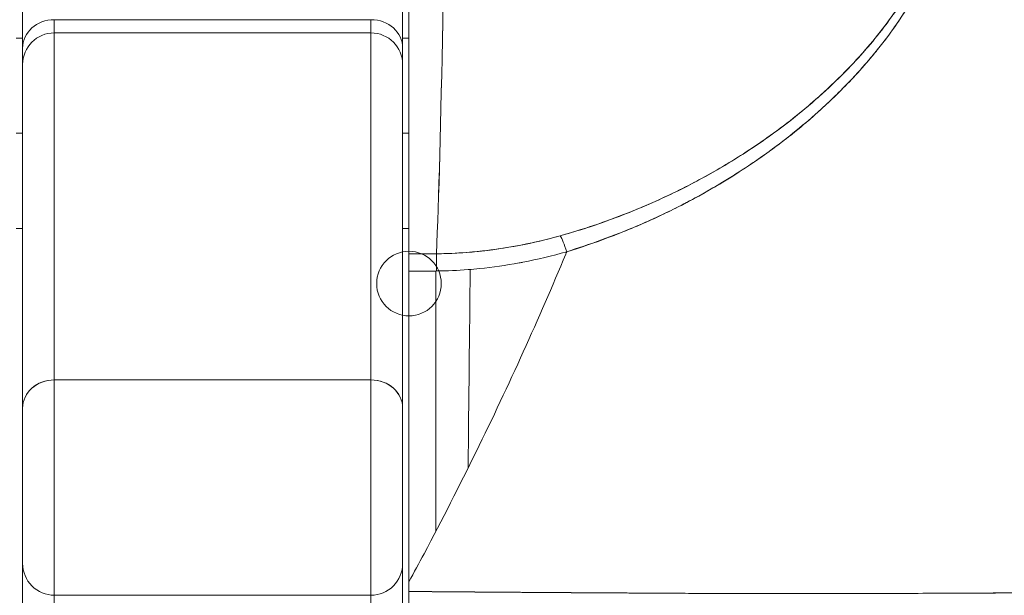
# Model space of a CAD drawing. Header units: inches. Extents: x 10 to 331, y 10 to 212.
# Tile 23 of 145: x 58.636 to 59.248, y 51.454 to 51.811. Entities that reach past the tile are written whole.
import ezdxf

# ---------------------------------------------------------------- set-up
doc = ezdxf.new("R2010")
doc.units = ezdxf.units.IN
doc.header["$LTSCALE"] = 20
doc.header["$MEASUREMENT"] = 0
doc.layers.add('Visible (ANSI)', color=7, linetype='Continuous', lineweight=5)

msp = doc.modelspace()

# ---------------------------------------------------------------- linework, layer by layer
at = {"layer": 'Visible (ANSI)'}
for p, q in [((58.87778, 52.02446), (58.87778, 51.66567)), ((58.63763, 51.82454), (58.63763, 51.79357)), ((58.87385, 51.79357), (58.87385, 51.82454)), ((58.85416, 51.81117), (58.65731, 51.81117)), ((58.65731, 51.81117), (58.65731, 51.803)), ((58.65731, 51.81117), (58.65731, 51.803)), ((58.85416, 51.803), (58.85416, 51.81117)), ((58.85416, 51.803), (58.85416, 51.81117)), ((58.65731, 51.58737), (58.65731, 51.803)), ((58.65731, 51.803), (58.65731, 51.58737)), ((58.65731, 51.803), (58.85416, 51.803)), ((58.85416, 51.803), (58.85416, 51.58737)), ((58.85416, 51.58737), (58.85416, 51.803)), ((58.63369, 51.79966), (58.63763, 51.79966)), ((58.87385, 51.79966), (58.87778, 51.79966)), ((58.63763, 51.78332), (58.63763, 51.79357)), ((58.87385, 51.79357), (58.87385, 51.78332)), ((58.63763, 51.78331), (58.63763, 51.5699)), ((58.87385, 51.5699), (58.87385, 51.78331)), ((59.13845, 51.76867), (59.13845, 51.76868)), ((58.63369, 51.74061), (58.63763, 51.74061)), ((58.63763, 51.74061), (58.63369, 51.74061)), ((58.87385, 51.74061), (58.87778, 51.74061)), ((58.87778, 51.74061), (58.87385, 51.74061)), ((59.11007, 51.73555), (59.11007, 51.73559)), ((59.11007, 51.73559), (59.11007, 51.73555)), ((58.63369, 51.68155), (58.63763, 51.68155)), ((58.87385, 51.68155), (58.87778, 51.68155)), ((58.87778, 51.66567), (58.89481, 51.66567)), ((58.89444, 51.49324), (58.89444, 51.65504)), ((58.65731, 51.45363), (58.65731, 51.58737)), ((58.85416, 51.58737), (58.65731, 51.58737)), ((58.65731, 51.58737), (58.65731, 51.45363)), ((58.65731, 51.58737), (58.85416, 51.58737)), ((58.85416, 51.58737), (58.85416, 51.45363)), ((58.85416, 51.45363), (58.85416, 51.58737)), ((58.63763, 51.5699), (58.63763, 51.47331)), ((58.87385, 51.47331), (58.87385, 51.5699)), ((58.63763, 51.47331), (58.63763, 51.30345)), ((58.87385, 51.30345), (58.87385, 51.47331)), ((58.65731, 51.45363), (58.65731, 51.28838)), ((58.65731, 51.28838), (58.65731, 51.45363)), ((58.65731, 51.45363), (58.85416, 51.45363)), ((58.85416, 51.45363), (58.85416, 51.28838)), ((58.85416, 51.28838), (58.85416, 51.45363)), ((59.11007, 51.4546), (59.11007, 51.45461)), ((59.11007, 51.45461), (59.11007, 51.4546)), ((59.13845, 51.45462), (59.13845, 51.45462)), ((59.23267, 51.45494), (59.23267, 51.45494))]:
    msp.add_line(p, q, dxfattribs=at)
msp.add_circle((58.87778, 51.64725), 0.02008, dxfattribs=at)
for centre, start, end in [((58.65731, 51.78331), 90, 180), ((58.85416, 51.78331), 0, 90), ((58.65731, 51.47331), 179.99971, 270), ((58.85416, 51.47331), 270, 0.00029)]:
    msp.add_arc(centre, 0.01969, start, end, dxfattribs=at)
for centre, major_axis, ratio, start_param, end_param in [((58.89039, 52.17046), (0, -0.55118), 0.02, 0.413203, 1.302303), ((58.89039, 52.17046), (0, 0.55118), 0.02, 3.555085, 4.443895), ((58.65731, 51.79357), (-0.01969, 0), 0.894179, 4.712389, 6.283185), ((58.65731, 51.79357), (-0.01969, 0), 0.894179, 4.712389, 6.283185), ((58.85416, 51.79357), (0.01969, 0), 0.894179, 0, 1.570796), ((58.85416, 51.79357), (0.01969, 0), 0.894179, 0, 1.570796), ((58.97586, 51.65897), (-0.00536, 0.01935), 0.115734, 5.108846, 5.870906), ((58.97586, 51.65897), (0.00536, -0.01935), 0.115734, 1.967255, 2.729315), ((58.8778, 53.10578), (-1.53264, -0.00003), 0.939644, 1.570771, 1.581885), ((58.89498, 51.64735), (0.00022, -0.02008), 0.004433, 1.964368, 2.728153), ((58.89498, 51.64735), (-0.00022, 0.02008), 0.004433, 5.10598, 5.869776), ((58.65731, 51.5699), (-0.01969, 0), 0.887306, 4.712389, 6.28319), ((58.65731, 51.5699), (-0.01969, 0), 0.887306, 4.712389, 6.283185), ((58.85416, 51.5699), (0.01969, 0), 0.887306, 0, 1.570796), ((58.85416, 51.5699), (0.01969, 0), 0.887306, 6.28318, 7.853982), ((58.87778, 51.44668), (0, 0.12731), 0.000028, 4.785202, 4.833185)]:
    msp.add_ellipse(centre, major_axis=major_axis, ratio=ratio, start_param=start_param, end_param=end_param, dxfattribs=at)
for points, knots in [([(58.87778, 52.02446), (58.87778, 51.99287), (58.87778, 51.96251), (58.87778, 51.93309), (58.87778, 51.90368), (58.87778, 51.8752), (58.87778, 51.84854), (58.87778, 51.82188), (58.87778, 51.79702), (58.87778, 51.77422), (58.87778, 51.75141), (58.87778, 51.73066), (58.87778, 51.7125), (58.87778, 51.69434), (58.87778, 51.67878), (58.87778, 51.66564)], [0, 0, 0, 0, 0.2, 0.2, 0.2, 0.4, 0.4, 0.4, 0.6, 0.6, 0.6, 0.8, 0.8, 0.8, 1, 1, 1, 1]), ([(58.97585, 51.66701), (58.98991, 51.67148), (59.00481, 51.67677), (59.01972, 51.68308), (59.02432, 51.68503), (59.02893, 51.68708), (59.03352, 51.68922), (59.03741, 51.69105), (59.0413, 51.69294), (59.04515, 51.69489), (59.05459, 51.69968), (59.06385, 51.70484), (59.07269, 51.71016), (59.07828, 51.71353), (59.0837, 51.71697), (59.0889, 51.72044), (59.09274, 51.72299), (59.09646, 51.72556), (59.10006, 51.72814), (59.10067, 51.72857), (59.10127, 51.729), (59.10186, 51.72944), (59.11285, 51.7374), (59.12276, 51.74546), (59.13188, 51.75364), (59.13225, 51.75397), (59.13262, 51.7543), (59.13298, 51.75463), (59.14352, 51.76416), (59.15301, 51.77384), (59.16139, 51.78346), (59.16323, 51.78558), (59.16502, 51.78769), (59.16676, 51.7898), (59.1677, 51.79094), (59.16862, 51.79208), (59.16953, 51.79321), (59.17678, 51.80226), (59.18305, 51.8112), (59.18838, 51.8199), (59.18925, 51.82132), (59.19009, 51.82273), (59.19091, 51.82413), (59.19714, 51.83479), (59.20197, 51.84504), (59.20525, 51.85456), (59.20539, 51.85496), (59.20552, 51.85536), (59.20565, 51.85575), (59.20893, 51.86561), (59.21052, 51.87466), (59.21075, 51.88281), (59.21099, 51.89097), (59.20987, 51.89823), (59.20735, 51.90468)], [0, 0, 0, 0, 0.095523, 0.095523, 0.095523, 0.125, 0.125, 0.125, 0.150006, 0.150006, 0.150006, 0.211266, 0.211266, 0.211266, 0.25, 0.25, 0.25, 0.278579, 0.278579, 0.278579, 0.283368, 0.283368, 0.283368, 0.371453, 0.371453, 0.371453, 0.375, 0.375, 0.375, 0.477463, 0.477463, 0.477463, 0.5, 0.5, 0.5, 0.512193, 0.512193, 0.512193, 0.609209, 0.609209, 0.609209, 0.625, 0.625, 0.625, 0.744987, 0.744987, 0.744987, 0.75, 0.75, 0.75, 0.875, 0.875, 0.875, 1, 1, 1, 1]), ([(58.97585, 51.66701), (58.98471, 51.66971), (58.9933, 51.67265), (59.00162, 51.67577), (59.01143, 51.67946), (59.02087, 51.68341), (59.02991, 51.68755), (59.03329, 51.6891), (59.03662, 51.69068), (59.0399, 51.69228), (59.04699, 51.69575), (59.05381, 51.69933), (59.06039, 51.703), (59.07187, 51.70941), (59.08259, 51.71609), (59.09263, 51.72295), (59.10491, 51.73136), (59.11616, 51.74004), (59.1264, 51.74884), (59.12932, 51.75134), (59.13216, 51.75386), (59.13491, 51.75638), (59.14278, 51.76358), (59.14999, 51.77084), (59.15659, 51.77807), (59.16041, 51.78227), (59.16403, 51.78645), (59.16744, 51.79062), (59.17188, 51.79605), (59.17597, 51.80145), (59.17972, 51.80678), (59.18383, 51.81261), (59.18754, 51.81837), (59.19084, 51.82402), (59.19306, 51.82782), (59.1951, 51.83156), (59.19696, 51.83524), (59.20038, 51.84203), (59.20318, 51.84859), (59.20533, 51.85481), (59.20628, 51.85755), (59.2071, 51.86022), (59.20779, 51.86284), (59.20952, 51.86936), (59.2105, 51.87554), (59.21071, 51.88149), (59.21078, 51.88345), (59.21078, 51.88539), (59.21069, 51.8873), (59.2104, 51.8935), (59.20925, 51.89935), (59.20735, 51.90468)], [0, 0, 0, 0, 0.047704, 0.047704, 0.047704, 0.103949, 0.103949, 0.103949, 0.125, 0.125, 0.125, 0.170549, 0.170549, 0.170549, 0.25, 0.25, 0.25, 0.347289, 0.347289, 0.347289, 0.375, 0.375, 0.375, 0.454119, 0.454119, 0.454119, 0.5, 0.5, 0.5, 0.559712, 0.559712, 0.559712, 0.625, 0.625, 0.625, 0.668948, 0.668948, 0.668948, 0.75, 0.75, 0.75, 0.785781, 0.785781, 0.785781, 0.875, 0.875, 0.875, 0.904424, 0.904424, 0.904424, 1, 1, 1, 1]), ([(59.2022, 51.90116), (59.20416, 51.89616), (59.20539, 51.8907), (59.20569, 51.88483), (59.20595, 51.87985), (59.20556, 51.87458), (59.20455, 51.86917), (59.20409, 51.8667), (59.20351, 51.86419), (59.2028, 51.86166), (59.20038, 51.85305), (59.19653, 51.84415), (59.19184, 51.83539), (59.19132, 51.83441), (59.19078, 51.83344), (59.19024, 51.83246), (59.18564, 51.82423), (59.18025, 51.81611), (59.17433, 51.80823), (59.16723, 51.79877), (59.15938, 51.78964), (59.15093, 51.7809), (59.14543, 51.77521), (59.13968, 51.76968), (59.1337, 51.76433), (59.12946, 51.76054), (59.12512, 51.75684), (59.1207, 51.75324), (59.11009, 51.7446), (59.09898, 51.73652), (59.08745, 51.72902), (59.07792, 51.72282), (59.06812, 51.71701), (59.05806, 51.71161), (59.05714, 51.71112), (59.05622, 51.71063), (59.05529, 51.71014), (59.04546, 51.70495), (59.0354, 51.70016), (59.02516, 51.69576), (59.01599, 51.69182), (59.00667, 51.6882), (58.99724, 51.68491), (58.98886, 51.68199), (58.98039, 51.67933), (58.97185, 51.67694)], [0, 0, 0, 0, 0.067597, 0.067597, 0.067597, 0.125, 0.125, 0.125, 0.151167, 0.151167, 0.151167, 0.240091, 0.240091, 0.240091, 0.25, 0.25, 0.25, 0.333853, 0.333853, 0.333853, 0.434449, 0.434449, 0.434449, 0.5, 0.5, 0.5, 0.546484, 0.546484, 0.546484, 0.657929, 0.657929, 0.657929, 0.75, 0.75, 0.75, 0.758447, 0.758447, 0.758447, 0.848119, 0.848119, 0.848119, 0.928517, 0.928517, 0.928517, 1, 1, 1, 1]), ([(59.2022, 51.90116), (59.20463, 51.89557), (59.20579, 51.88918), (59.20577, 51.88206), (59.20575, 51.87494), (59.20456, 51.86709), (59.20189, 51.85857), (59.19922, 51.85005), (59.19507, 51.84087), (59.18957, 51.83129), (59.18408, 51.82172), (59.17723, 51.81175), (59.16913, 51.80164), (59.16103, 51.79153), (59.15167, 51.78127), (59.14097, 51.77106), (59.13026, 51.76085), (59.1182, 51.75067), (59.10441, 51.74065), (59.09062, 51.73063), (59.07505, 51.72082), (59.05955, 51.71242), (59.04405, 51.70401), (59.02864, 51.69697), (59.01395, 51.69114), (58.99927, 51.68531), (58.98532, 51.68067), (58.97185, 51.67694)], [0, 0, 0, 0, 0.111111, 0.111111, 0.111111, 0.222222, 0.222222, 0.222222, 0.333333, 0.333333, 0.333333, 0.444444, 0.444444, 0.444444, 0.555556, 0.555556, 0.555556, 0.666667, 0.666667, 0.666667, 0.777778, 0.777778, 0.777778, 0.888889, 0.888889, 0.888889, 1, 1, 1, 1]), ([(58.63763, 51.79357), (58.63763, 51.79976), (58.63763, 51.80504), (58.63763, 51.80943), (58.63763, 51.81383), (58.63763, 51.81735), (58.63763, 51.81988), (58.63763, 51.82241), (58.63763, 51.82395), (58.63763, 51.82454)], [0, 0, 0, 0, 0.333333, 0.333333, 0.333333, 0.666667, 0.666667, 0.666667, 1, 1, 1, 1]), ([(58.87385, 51.79357), (58.87385, 51.79976), (58.87385, 51.80504), (58.87385, 51.80944), (58.87385, 51.81384), (58.87385, 51.81735), (58.87385, 51.81988), (58.87385, 51.82241), (58.87385, 51.82395), (58.87385, 51.82454)], [0, 0, 0, 0, 0.333333, 0.333333, 0.333333, 0.666667, 0.666667, 0.666667, 1, 1, 1, 1]), ([(58.63763, 51.78331), (58.63763, 51.78348), (58.63763, 51.78377), (58.63763, 51.78419), (58.63763, 51.78496), (58.63763, 51.78614), (58.63763, 51.78771), (58.63763, 51.78928), (58.63763, 51.79122), (58.63763, 51.79357)], [0.1495377, 0.1495377, 0.1495377, 0.1495377, 0.3333333, 0.3333333, 0.3333333, 0.6666667, 0.6666667, 0.6666667, 1, 1, 1, 1]), ([(58.87385, 51.78331), (58.87385, 51.78348), (58.87385, 51.78377), (58.87385, 51.78419), (58.87385, 51.78496), (58.87385, 51.78615), (58.87385, 51.78771), (58.87385, 51.78928), (58.87385, 51.79123), (58.87385, 51.79357)], [0.1493683, 0.1493683, 0.1493683, 0.1493683, 0.3333333, 0.3333333, 0.3333333, 0.6666667, 0.6666667, 0.6666667, 1, 1, 1, 1]), ([(58.63763, 51.5699), (58.63763, 51.5938), (58.63763, 51.61574), (58.63763, 51.63576), (58.63763, 51.65578), (58.63763, 51.67388), (58.63763, 51.68995), (58.63763, 51.70602), (58.63763, 51.72006), (58.63763, 51.73203), (58.63763, 51.744), (58.63763, 51.7539), (58.63763, 51.76171), (58.63763, 51.76951), (58.63763, 51.77521), (58.63763, 51.77879), (58.63763, 51.78181), (58.63763, 51.78271), (58.63763, 51.78331)], [0, 0, 0, 0, 0.1666667, 0.1666667, 0.1666667, 0.3333333, 0.3333333, 0.3333333, 0.5, 0.5, 0.5, 0.6666667, 0.6666667, 0.6666667, 0.8333333, 0.8333333, 0.8333333, 0.9739524, 0.9739524, 0.9739524, 0.9739524]), ([(58.87385, 51.5699), (58.87385, 51.5938), (58.87385, 51.61575), (58.87385, 51.63577), (58.87385, 51.65579), (58.87385, 51.67389), (58.87385, 51.68996), (58.87385, 51.70603), (58.87385, 51.72006), (58.87385, 51.73203), (58.87385, 51.744), (58.87385, 51.75391), (58.87385, 51.76171), (58.87385, 51.76951), (58.87385, 51.77521), (58.87385, 51.77879), (58.87385, 51.78181), (58.87385, 51.78271), (58.87385, 51.78331)], [0, 0, 0, 0, 0.1666667, 0.1666667, 0.1666667, 0.3333333, 0.3333333, 0.3333333, 0.5, 0.5, 0.5, 0.6666667, 0.6666667, 0.6666667, 0.8333333, 0.8333333, 0.8333333, 0.9739439, 0.9739439, 0.9739439, 0.9739439]), ([(58.97185, 51.67694), (58.96258, 51.67435), (58.95317, 51.67218), (58.94368, 51.67045), (58.9337, 51.66864), (58.92362, 51.66732), (58.9135, 51.66655), (58.90728, 51.66607), (58.90105, 51.6658), (58.89482, 51.66573)], [0, 0, 0, 0, 0.370836, 0.370836, 0.370836, 0.760631, 0.760631, 0.760631, 1, 1, 1, 1]), ([(58.97185, 51.67694), (58.96332, 51.67454), (58.95491, 51.67257), (58.94628, 51.67093), (58.93764, 51.6693), (58.92879, 51.66801), (58.92022, 51.66714), (58.91165, 51.66628), (58.90336, 51.66582), (58.89482, 51.66573)], [0, 0, 0, 0, 0.333333, 0.333333, 0.333333, 0.666667, 0.666667, 0.666667, 1, 1, 1, 1]), ([(58.87778, 51.46202), (58.88094, 51.46781), (58.88405, 51.4736), (58.88713, 51.47939), (58.89841, 51.50057), (58.9092, 51.52168), (58.91949, 51.54263), (58.92977, 51.56357), (58.93956, 51.58435), (58.94886, 51.60487), (58.95815, 51.62539), (58.96695, 51.64565), (58.97525, 51.66556), (58.97545, 51.66604), (58.97565, 51.66653), (58.97585, 51.66701)], [0, 0, 0, 0, 0.082787, 0.082787, 0.082787, 0.386071, 0.386071, 0.386071, 0.689355, 0.689355, 0.689355, 0.992639, 0.992639, 0.992639, 1, 1, 1, 1]), ([(58.87778, 51.66564), (58.87778, 51.66489), (58.87778, 51.66398), (58.87778, 51.66293), (58.87778, 51.66188), (58.87778, 51.66067), (58.87778, 51.65934), (58.87778, 51.658), (58.87778, 51.65654), (58.87778, 51.65495)], [0, 0, 0, 0, 0.333333, 0.333333, 0.333333, 0.666667, 0.666667, 0.666667, 1, 1, 1, 1]), ([(58.89498, 51.65505), (58.90148, 51.65512), (58.90804, 51.65541), (58.91463, 51.65592), (58.91697, 51.6561), (58.91931, 51.65631), (58.92165, 51.65655), (58.92984, 51.65738), (58.93806, 51.65855), (58.94634, 51.66008), (58.94709, 51.66022), (58.94785, 51.66036), (58.94861, 51.66051), (58.95765, 51.66225), (58.96676, 51.66442), (58.97585, 51.66701)], [0, 0, 0, 0, 0.246085, 0.246085, 0.246085, 0.333333, 0.333333, 0.333333, 0.638792, 0.638792, 0.638792, 0.666667, 0.666667, 0.666667, 1, 1, 1, 1]), ([(58.87778, 51.65495), (58.8823, 51.65495), (58.88681, 51.65497), (58.89133, 51.65501), (58.89254, 51.65502), (58.89376, 51.65503), (58.89498, 51.65505)], [0, 0, 0, 0, 0.787547, 0.787547, 0.787547, 1, 1, 1, 1]), ([(58.87778, 51.65495), (58.87778, 51.63438), (58.87778, 51.61353), (58.87778, 51.59232), (58.87778, 51.57111), (58.87778, 51.54956), (58.87778, 51.52782), (58.87778, 51.50609), (58.87778, 51.48417), (58.87778, 51.46202)], [0, 0, 0, 0, 0.333333, 0.333333, 0.333333, 0.666667, 0.666667, 0.666667, 1, 1, 1, 1]), ([(58.63763, 51.47331), (58.63763, 51.47332), (58.63763, 51.47333), (58.63763, 51.47336), (58.63763, 51.47355), (58.63763, 51.47433), (58.63763, 51.47568), (58.63763, 51.47702), (58.63763, 51.47893), (58.63763, 51.48133), (58.63763, 51.48373), (58.63763, 51.48663), (58.63763, 51.48993), (58.63763, 51.49323), (58.63763, 51.49692), (58.63763, 51.50089), (58.63763, 51.50485), (58.63763, 51.50909), (58.63763, 51.51345), (58.63763, 51.51782), (58.63763, 51.52231), (58.63763, 51.52678), (58.63763, 51.53124), (58.63763, 51.53568), (58.63763, 51.53994), (58.63763, 51.5442), (58.63763, 51.54828), (58.63763, 51.55205), (58.63763, 51.55582), (58.63763, 51.55928), (58.63763, 51.56227), (58.63763, 51.56527), (58.63763, 51.56779), (58.63763, 51.5699)], [0.1531334, 0.1531334, 0.1531334, 0.1531334, 0.1666667, 0.1666667, 0.1666667, 0.25, 0.25, 0.25, 0.3333333, 0.3333333, 0.3333333, 0.4166667, 0.4166667, 0.4166667, 0.5, 0.5, 0.5, 0.5833333, 0.5833333, 0.5833333, 0.6666667, 0.6666667, 0.6666667, 0.75, 0.75, 0.75, 0.8333333, 0.8333333, 0.8333333, 0.9166667, 0.9166667, 0.9166667, 1, 1, 1, 1]), ([(58.87385, 51.47331), (58.87385, 51.47332), (58.87385, 51.47333), (58.87385, 51.47336), (58.87385, 51.47355), (58.87385, 51.47434), (58.87385, 51.47568), (58.87385, 51.47703), (58.87385, 51.47893), (58.87385, 51.48133), (58.87385, 51.48373), (58.87385, 51.48663), (58.87385, 51.48993), (58.87385, 51.49323), (58.87385, 51.49692), (58.87385, 51.50089), (58.87385, 51.50485), (58.87385, 51.50909), (58.87385, 51.51346), (58.87385, 51.51782), (58.87385, 51.52231), (58.87385, 51.52678), (58.87385, 51.53124), (58.87385, 51.53568), (58.87385, 51.53994), (58.87385, 51.5442), (58.87385, 51.54828), (58.87385, 51.55205), (58.87385, 51.55582), (58.87385, 51.55928), (58.87385, 51.56228), (58.87385, 51.56527), (58.87385, 51.56779), (58.87385, 51.5699)], [0.1531073, 0.1531073, 0.1531073, 0.1531073, 0.1666667, 0.1666667, 0.1666667, 0.25, 0.25, 0.25, 0.3333333, 0.3333333, 0.3333333, 0.4166667, 0.4166667, 0.4166667, 0.5, 0.5, 0.5, 0.5833333, 0.5833333, 0.5833333, 0.6666667, 0.6666667, 0.6666667, 0.75, 0.75, 0.75, 0.8333333, 0.8333333, 0.8333333, 0.9166667, 0.9166667, 0.9166667, 1, 1, 1, 1]), ([(58.63763, 51.30345), (58.63763, 51.31323), (58.63763, 51.32378), (58.63763, 51.33517), (58.63763, 51.34656), (58.63763, 51.3588), (58.63763, 51.37165), (58.63763, 51.38449), (58.63763, 51.39793), (58.63763, 51.41188), (58.63763, 51.42584), (58.63763, 51.44029), (58.63763, 51.45492), (58.63763, 51.46102), (58.63763, 51.46715), (58.63763, 51.47331)], [0, 0, 0, 0, 0.2, 0.2, 0.2, 0.4, 0.4, 0.4, 0.6, 0.6, 0.6, 0.8, 0.8, 0.8, 0.8833843, 0.8833843, 0.8833843, 0.8833843]), ([(58.87385, 51.30345), (58.87385, 51.31324), (58.87385, 51.32379), (58.87385, 51.33518), (58.87385, 51.34658), (58.87385, 51.35882), (58.87385, 51.37166), (58.87385, 51.38451), (58.87385, 51.39796), (58.87385, 51.41191), (58.87385, 51.42586), (58.87385, 51.44031), (58.87385, 51.45494), (58.87385, 51.46103), (58.87385, 51.46715), (58.87385, 51.47331)], [0, 0, 0, 0, 0.2, 0.2, 0.2, 0.4, 0.4, 0.4, 0.6, 0.6, 0.6, 0.8, 0.8, 0.8, 0.8833333, 0.8833333, 0.8833333, 0.8833333]), ([(58.87778, 51.46202), (58.87778, 51.46135), (58.87778, 51.46067), (58.87778, 51.46), (58.87778, 51.45932), (58.87778, 51.45864), (58.87778, 51.45797), (58.87778, 51.45729), (58.87778, 51.45662), (58.87778, 51.45594)], [0, 0, 0, 0, 0.333333, 0.333333, 0.333333, 0.666667, 0.666667, 0.666667, 1, 1, 1, 1]), ([(58.87778, 51.45594), (58.87824, 51.45594), (58.87869, 51.45593), (58.87914, 51.45593), (58.88094, 51.45592), (58.88274, 51.4559), (58.88453, 51.45589), (58.88651, 51.45587), (58.88849, 51.45585), (58.89046, 51.45584), (58.8926, 51.45582), (58.89474, 51.4558), (58.89687, 51.45578), (58.89916, 51.45577), (58.90145, 51.45575), (58.90373, 51.45573), (58.90615, 51.45571), (58.90857, 51.45569), (58.91098, 51.45567), (58.91354, 51.45565), (58.91608, 51.45563), (58.91862, 51.45562), (58.92133, 51.45559), (58.92402, 51.45557), (58.9267, 51.45556), (58.92958, 51.45553), (58.93245, 51.45551), (58.93531, 51.45549), (58.9384, 51.45547), (58.94148, 51.45545), (58.94455, 51.45543), (58.94788, 51.4554), (58.95119, 51.45538), (58.95449, 51.45536), (58.9581, 51.45533), (58.96169, 51.45531), (58.96525, 51.45528), (58.96917, 51.45526), (58.97306, 51.45523), (58.97692, 51.45521), (58.98118, 51.45518), (58.98541, 51.45516), (58.9896, 51.45513), (58.99399, 51.4551), (58.99834, 51.45508), (59.00265, 51.45505), (59.00287, 51.45505), (59.00309, 51.45505), (59.00331, 51.45505), (59.00833, 51.45502), (59.0133, 51.45499), (59.01823, 51.45496), (59.02385, 51.45493), (59.02941, 51.45489), (59.03491, 51.45486), (59.04049, 51.45483), (59.04602, 51.4548), (59.05151, 51.45478), (59.05666, 51.45475), (59.06178, 51.45473), (59.06688, 51.45471), (59.07174, 51.45469), (59.07659, 51.45467), (59.08142, 51.45466), (59.08616, 51.45464), (59.09089, 51.45463), (59.09561, 51.45462), (59.10043, 51.45461), (59.10524, 51.45461), (59.11006, 51.4546), (59.11101, 51.4546), (59.11197, 51.4546), (59.11292, 51.4546), (59.11709, 51.4546), (59.12127, 51.4546), (59.12545, 51.45461), (59.1311, 51.45461), (59.13675, 51.45462), (59.14243, 51.45463), (59.14873, 51.45464), (59.15506, 51.45465), (59.16141, 51.45467), (59.16843, 51.45469), (59.17548, 51.45471), (59.18257, 51.45473), (59.19035, 51.45476), (59.19818, 51.45479), (59.20604, 51.45482), (59.21174, 51.45485), (59.21746, 51.45487), (59.2232, 51.4549), (59.22611, 51.45491), (59.22902, 51.45492), (59.23193, 51.45494), (59.2412, 51.45498), (59.2505, 51.45502), (59.25977, 51.45506), (59.26866, 51.4551), (59.27752, 51.45514), (59.28631, 51.45519), (59.29479, 51.45522), (59.30319, 51.45526), (59.31147, 51.4553), (59.31927, 51.45534), (59.32695, 51.45537), (59.33446, 51.4554), (59.33481, 51.45541), (59.33516, 51.45541), (59.33551, 51.45541), (59.3434, 51.45544), (59.35111, 51.45548), (59.35865, 51.45551), (59.3664, 51.45555), (59.37397, 51.45558), (59.38137, 51.45561), (59.38925, 51.45565), (59.39694, 51.45569), (59.40445, 51.45572), (59.41268, 51.45577), (59.4207, 51.45581), (59.42852, 51.45585), (59.42897, 51.45586), (59.42942, 51.45586), (59.42988, 51.45586), (59.43812, 51.45591), (59.44615, 51.45596), (59.45394, 51.45601), (59.46262, 51.45607), (59.47102, 51.45614), (59.47909, 51.4562), (59.48704, 51.45627), (59.49468, 51.45633), (59.502, 51.4564), (59.50394, 51.45642), (59.50585, 51.45643), (59.50774, 51.45645), (59.51286, 51.4565), (59.51781, 51.45655), (59.5226, 51.45659), (59.52899, 51.45666), (59.53508, 51.45672), (59.54085, 51.45678), (59.54647, 51.45684), (59.55178, 51.45691), (59.55679, 51.45697), (59.55999, 51.45701), (59.56306, 51.45705), (59.56601, 51.45709), (59.56753, 51.45711), (59.56901, 51.45713), (59.57046, 51.45715), (59.57454, 51.4572), (59.57836, 51.45726), (59.5819, 51.45731), (59.58509, 51.45737), (59.58806, 51.45742), (59.5908, 51.45746), (59.59335, 51.45751), (59.59571, 51.45756), (59.59787, 51.4576), (59.59945, 51.45763), (59.60092, 51.45767), (59.60228, 51.4577), (59.6028, 51.45771), (59.60329, 51.45772), (59.60377, 51.45774), (59.60557, 51.45778), (59.60716, 51.45782), (59.60853, 51.45787), (59.60994, 51.45791), (59.61112, 51.45796), (59.61209, 51.458), (59.61308, 51.45804), (59.61384, 51.45809), (59.61436, 51.45813), (59.61486, 51.45817), (59.61515, 51.45821), (59.61523, 51.45825)], [0, 0, 0, 0, 0.001151, 0.001151, 0.001151, 0.005723, 0.005723, 0.005723, 0.010767, 0.010767, 0.010767, 0.016245, 0.016245, 0.016245, 0.022121, 0.022121, 0.022121, 0.028371, 0.028371, 0.028371, 0.034987, 0.034987, 0.034987, 0.042027, 0.042027, 0.042027, 0.049583, 0.049583, 0.049583, 0.057751, 0.057751, 0.057751, 0.066634, 0.066634, 0.066634, 0.076346, 0.076346, 0.076346, 0.087013, 0.087013, 0.087013, 0.098782, 0.098782, 0.098782, 0.111111, 0.111111, 0.111111, 0.111737, 0.111737, 0.111737, 0.126138, 0.126138, 0.126138, 0.142591, 0.142591, 0.142591, 0.159253, 0.159253, 0.159253, 0.174874, 0.174874, 0.174874, 0.189779, 0.189779, 0.189779, 0.204393, 0.204393, 0.204393, 0.219283, 0.219283, 0.219283, 0.222222, 0.222222, 0.222222, 0.235096, 0.235096, 0.235096, 0.252451, 0.252451, 0.252451, 0.271705, 0.271705, 0.271705, 0.292989, 0.292989, 0.292989, 0.316373, 0.316373, 0.316373, 0.333333, 0.333333, 0.333333, 0.341916, 0.341916, 0.341916, 0.369201, 0.369201, 0.369201, 0.395367, 0.395367, 0.395367, 0.420628, 0.420628, 0.420628, 0.444444, 0.444444, 0.444444, 0.445546, 0.445546, 0.445546, 0.470606, 0.470606, 0.470606, 0.496367, 0.496367, 0.496367, 0.523782, 0.523782, 0.523782, 0.553815, 0.553815, 0.553815, 0.555556, 0.555556, 0.555556, 0.58732, 0.58732, 0.58732, 0.622696, 0.622696, 0.622696, 0.657487, 0.657487, 0.657487, 0.666667, 0.666667, 0.666667, 0.691561, 0.691561, 0.691561, 0.724813, 0.724813, 0.724813, 0.757131, 0.757131, 0.757131, 0.777778, 0.777778, 0.777778, 0.7884, 0.7884, 0.7884, 0.818359, 0.818359, 0.818359, 0.845378, 0.845378, 0.845378, 0.870503, 0.870503, 0.870503, 0.888889, 0.888889, 0.888889, 0.895775, 0.895775, 0.895775, 0.921481, 0.921481, 0.921481, 0.94778, 0.94778, 0.94778, 0.974657, 0.974657, 0.974657, 1, 1, 1, 1]), ([(59.61523, 51.45825), (59.61508, 51.4582), (59.61425, 51.45813), (59.61245, 51.45803), (59.61135, 51.45798), (59.60991, 51.45792), (59.60808, 51.45786), (59.60674, 51.45781), (59.60519, 51.45777), (59.60342, 51.45772), (59.59908, 51.45761), (59.59343, 51.4575), (59.58599, 51.45738), (59.58553, 51.45737), (59.58507, 51.45737), (59.5846, 51.45736), (59.57754, 51.45724), (59.56892, 51.45712), (59.55863, 51.45699), (59.55248, 51.45692), (59.54574, 51.45684), (59.53843, 51.45676), (59.5328, 51.45669), (59.52684, 51.45663), (59.52058, 51.45657), (59.50562, 51.45642), (59.48899, 51.45627), (59.47195, 51.45615), (59.47142, 51.45615), (59.47088, 51.45614), (59.47035, 51.45614), (59.45176, 51.45601), (59.43283, 51.45588), (59.41368, 51.45577), (59.40735, 51.45573), (59.40099, 51.4557), (59.3946, 51.45566), (59.39022, 51.45564), (59.38582, 51.45562), (59.38142, 51.4556), (59.37014, 51.45554), (59.35881, 51.45549), (59.34747, 51.45545), (59.33726, 51.45541), (59.32705, 51.45538), (59.31691, 51.45534), (59.31536, 51.45533), (59.31382, 51.45533), (59.31227, 51.45532), (59.30029, 51.45528), (59.28838, 51.45522), (59.27663, 51.45517), (59.26462, 51.45511), (59.25278, 51.45505), (59.24101, 51.45499), (59.22937, 51.45493), (59.21785, 51.45487), (59.20644, 51.45482), (59.1948, 51.45477), (59.18328, 51.45473), (59.17192, 51.4547), (59.17075, 51.45469), (59.16957, 51.45469), (59.1684, 51.45469), (59.15817, 51.45466), (59.14804, 51.45464), (59.13808, 51.45462), (59.12691, 51.45461), (59.11595, 51.4546), (59.10517, 51.45461), (59.10342, 51.45461), (59.10168, 51.45461), (59.09995, 51.45461), (59.09077, 51.45463), (59.08178, 51.45465), (59.0729, 51.45469), (59.06208, 51.45473), (59.05142, 51.45478), (59.04101, 51.45484), (59.03943, 51.45485), (59.03785, 51.45486), (59.03628, 51.45487), (59.0274, 51.45491), (59.01866, 51.45496), (59.01011, 51.45501), (59.00014, 51.45506), (58.99043, 51.45512), (58.98099, 51.45518), (58.97994, 51.45519), (58.97889, 51.45519), (58.97784, 51.4552), (58.96974, 51.45525), (58.96186, 51.4553), (58.95411, 51.45536), (58.94589, 51.45541), (58.93781, 51.45547), (58.92982, 51.45552), (58.92819, 51.45554), (58.92656, 51.45555), (58.92494, 51.45556), (58.91933, 51.4556), (58.91375, 51.45564), (58.90832, 51.45568), (58.89723, 51.45576), (58.88674, 51.45585), (58.87778, 51.45594)], [0, 0, 0, 0, 0.047854, 0.047854, 0.047854, 0.076923, 0.076923, 0.076923, 0.098317, 0.098317, 0.098317, 0.150638, 0.150638, 0.150638, 0.153846, 0.153846, 0.153846, 0.201981, 0.201981, 0.201981, 0.230769, 0.230769, 0.230769, 0.252949, 0.252949, 0.252949, 0.30603, 0.30603, 0.30603, 0.307692, 0.307692, 0.307692, 0.365502, 0.365502, 0.365502, 0.384615, 0.384615, 0.384615, 0.39773, 0.39773, 0.39773, 0.431314, 0.431314, 0.431314, 0.461538, 0.461538, 0.461538, 0.466158, 0.466158, 0.466158, 0.501916, 0.501916, 0.501916, 0.538462, 0.538462, 0.538462, 0.574651, 0.574651, 0.574651, 0.611561, 0.611561, 0.611561, 0.615385, 0.615385, 0.615385, 0.648773, 0.648773, 0.648773, 0.686243, 0.686243, 0.686243, 0.692308, 0.692308, 0.692308, 0.724334, 0.724334, 0.724334, 0.763312, 0.763312, 0.763312, 0.769231, 0.769231, 0.769231, 0.802735, 0.802735, 0.802735, 0.841808, 0.841808, 0.841808, 0.846154, 0.846154, 0.846154, 0.879927, 0.879927, 0.879927, 0.915771, 0.915771, 0.915771, 0.923077, 0.923077, 0.923077, 0.948388, 0.948388, 0.948388, 1, 1, 1, 1]), ([(58.87778, 51.45594), (58.87778, 51.45396), (58.87778, 51.45224), (58.87778, 51.45064), (58.87778, 51.44905), (58.87778, 51.44758), (58.87778, 51.44665), (58.87778, 51.44572), (58.87778, 51.44533), (58.87778, 51.44533)], [0, 0, 0, 0, 0.333333, 0.333333, 0.333333, 0.666667, 0.666667, 0.666667, 1, 1, 1, 1]), ([(58.87778, 51.44533), (58.87778, 51.44533), (58.87778, 51.44581), (58.87778, 51.44673), (58.87778, 51.44764), (58.87778, 51.44895), (58.87778, 51.45057), (58.87778, 51.45218), (58.87778, 51.45411), (58.87778, 51.45594)], [0, 0, 0, 0, 0.333333, 0.333333, 0.333333, 0.666667, 0.666667, 0.666667, 1, 1, 1, 1])]:
    msp.add_open_spline(points, degree=3, knots=knots, dxfattribs=at)
msp.add_open_spline([(58.91583, 51.65601), (58.9154, 51.61602), (58.91497, 51.5749), (58.91456, 51.53267)], degree=3, dxfattribs=at)

doc.saveas('drawing.dxf')
